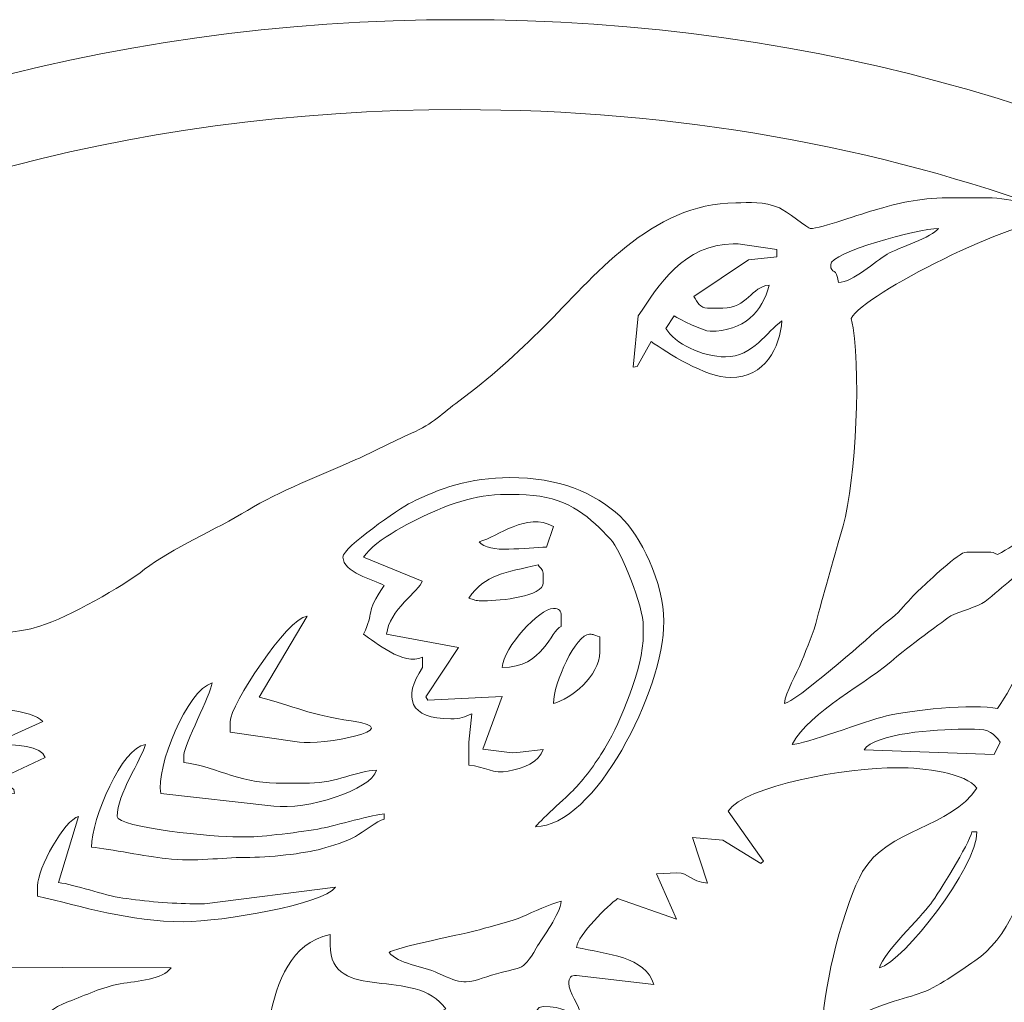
# Model space of a CAD drawing. Header units: centimetres. Extents: x -36 to 94, y -57 to 57.
# Tile 36 of 47: x 33.54 to 39.11, y 31.08 to 36.63. Entities that reach past the tile are written whole.
import ezdxf

# ---------------------------------------------------------------- set-up
doc = ezdxf.new("R2010")
doc.units = ezdxf.units.CM
doc.header["$MEASUREMENT"] = 0
doc.layers.add('layer 1', color=7, linetype='Continuous')

msp = doc.modelspace()

# ---------------------------------------------------------------- linework, layer by layer
at = {"layer": 'layer 1', "color": 242, "lineweight": 9}
for points, knots in [([(36.03415, 36.63475), (40.11412, 36.63475), (43.42159, 34.37344), (43.42159, 31.58397), (43.42159, 31.58397), (43.42159, 28.7945), (40.11412, 26.5332), (36.03415, 26.5332), (36.03415, 26.5332), (35.14365, 26.5332), (34.28994, 26.64095), (33.49942, 26.8384), (33.49942, 26.8384), (33.46049, 26.83236), (33.40904, 26.8275), (33.3399, 26.82175), (33.3399, 26.82175), (33.3399, 26.82175), (33.37041, 26.87183), (33.37041, 26.87183), (33.37041, 26.87183), (30.60687, 27.60259), (28.64672, 29.43665), (28.64672, 31.58397), (28.64672, 31.58397), (28.64672, 34.37344), (31.95419, 36.63475), (36.03415, 36.63475)], [0, 0, 0, 0, 0.125, 0.125, 0.125, 0.125, 0.25, 0.25, 0.25, 0.25, 0.375, 0.375, 0.375, 0.375, 0.5, 0.5, 0.5, 0.5, 0.625, 0.625, 0.625, 0.625, 0.75, 0.75, 0.75, 0.75, 1, 1, 1, 1]), ([(36.03415, 36.12675), (37.25854, 36.12675), (38.40798, 35.91527), (39.40394, 35.545), (39.40394, 35.545), (39.28948, 35.57382), (39.16171, 35.6284), (39.01272, 35.6284), (39.01272, 35.6284), (39.01272, 35.6284), (38.82411, 35.6284), (38.82411, 35.6284), (38.82411, 35.6284), (38.63683, 35.6284), (38.54214, 35.60569), (38.39456, 35.56467), (38.39456, 35.56467), (38.29923, 35.53818), (38.07551, 35.4543), (38.01163, 35.4543), (38.01163, 35.4543), (38.00824, 35.4543), (37.86908, 35.55614), (37.8377, 35.57054), (37.8377, 35.57054), (37.74761, 35.61189), (37.66981, 35.59938), (37.59089, 35.59938), (37.59089, 35.59938), (37.11236, 35.59938), (36.78227, 35.17353), (36.5064, 34.89933), (36.5064, 34.89933), (36.35742, 34.75126), (36.19657, 34.60464), (36.02661, 34.47959), (36.02661, 34.47959), (35.93064, 34.40899), (35.88205, 34.35171), (35.75835, 34.29809), (35.75835, 34.29809), (35.64731, 34.24996), (35.55052, 34.19654), (35.44374, 34.14843), (35.44374, 34.14843), (35.24392, 34.05842), (35.01239, 33.97316), (34.83115, 33.8615), (34.83115, 33.8615), (34.65677, 33.75405), (34.40047, 33.64519), (34.25, 33.52861), (34.25, 33.52861), (34.12104, 33.42871), (33.82367, 33.25947), (33.65739, 33.20718), (33.65739, 33.20718), (33.38411, 33.12124), (33.11812, 33.21394), (32.84335, 33.21167), (32.84335, 33.21167), (32.84335, 33.21167), (33.3399, 33.01687), (33.3399, 33.01687), (33.3399, 33.01687), (33.33127, 32.98454), (33.33651, 32.97335), (33.29638, 32.97335), (33.29638, 32.97335), (33.29638, 32.97335), (33.26741, 32.97415), (33.26741, 32.97415), (33.26741, 32.97415), (33.26741, 32.97415), (33.07875, 32.98786), (33.07875, 32.98786), (33.07875, 32.98786), (32.85072, 33.00222), (32.4607, 32.93245), (32.25332, 32.89925), (32.25332, 32.89925), (32.11508, 32.8771), (32.00043, 32.85232), (31.86623, 32.82207), (31.86623, 32.82207), (31.71476, 32.78793), (31.63103, 32.74817), (31.50613, 32.71789), (31.50613, 32.71789), (31.33534, 32.67648), (30.20405, 32.26105), (30.16254, 32.2044), (30.16254, 32.2044), (30.28342, 32.2044), (30.47226, 32.17615), (30.59451, 32.15759), (30.59451, 32.15759), (30.74182, 32.13522), (30.86799, 32.12694), (31.00727, 32.10607), (31.00727, 32.10607), (31.16633, 32.08224), (31.80516, 32.0401), (31.83102, 31.94324), (31.83102, 31.94324), (31.80445, 31.94103), (31.04466, 31.58585), (31.00133, 31.55422), (31.00133, 31.55422), (30.88021, 31.46582), (30.75026, 31.40472), (30.62947, 31.31672), (30.62947, 31.31672), (30.52369, 31.23966), (30.32132, 31.1622), (30.23508, 31.08724), (30.23508, 31.08724), (30.69499, 31.08724), (31.43904, 31.07243), (31.81072, 31.13656), (31.81072, 31.13656), (32.07061, 31.1814), (32.31546, 31.2234), (32.55522, 31.26257), (32.55522, 31.26257), (32.75777, 31.29566), (33.0493, 31.41851), (33.25285, 31.43545), (33.25285, 31.43545), (33.25285, 31.43545), (33.26463, 31.42629), (33.26463, 31.42629), (33.26463, 31.42629), (33.26463, 31.42629), (33.16159, 31.29363), (33.16159, 31.29363), (33.16159, 31.29363), (33.16159, 31.29363), (33.16579, 31.27928), (33.16579, 31.27928), (33.16579, 31.27928), (33.16579, 31.27928), (34.39903, 31.27585), (34.39903, 31.27585), (34.39903, 31.27585), (34.35178, 31.21136), (34.21308, 31.20303), (34.11214, 31.18552), (34.11214, 31.18552), (34.01098, 31.16798), (33.91604, 31.1214), (33.82019, 31.08574), (33.82019, 31.08574), (33.64831, 31.02176), (33.52401, 30.85495), (33.42696, 30.71002), (33.42696, 30.71002), (33.42696, 30.71002), (33.42696, 30.63748), (33.42696, 30.63748), (33.42696, 30.63748), (33.35789, 30.53434), (33.38343, 30.29766), (33.38343, 30.1732), (33.38343, 30.1732), (33.38343, 30.1732), (33.38343, 30.11517), (33.38343, 30.11517), (33.38343, 30.11517), (33.33043, 30.12932), (33.24286, 30.36477), (33.20978, 30.4203), (33.20978, 30.4203), (33.15527, 30.51181), (33.06882, 30.61379), (32.99174, 30.68104), (32.99174, 30.68104), (32.82162, 30.82947), (32.62896, 30.97117), (32.3098, 30.97117), (32.3098, 30.97117), (32.3098, 30.97117), (32.26602, 30.9746), (32.26602, 30.9746), (32.26602, 30.9746), (32.26602, 30.9746), (31.99061, 30.95666), (31.99061, 30.95666), (31.99061, 30.95666), (31.99061, 30.95666), (31.98409, 30.91096), (31.98409, 30.91096), (31.98409, 30.91096), (31.98409, 30.91096), (31.9761, 30.94215), (31.9761, 30.94215), (31.9761, 30.94215), (31.84537, 30.94215), (31.18779, 30.78439), (31.16184, 30.73115), (31.16184, 30.73115), (31.16184, 30.73115), (30.946, 30.681), (30.946, 30.681), (30.946, 30.681), (30.96831, 30.59746), (31.31068, 30.51519), (31.4219, 30.44598), (31.4219, 30.44598), (31.56613, 30.35622), (31.70931, 30.24355), (31.83435, 30.13301), (31.83435, 30.13301), (32.09351, 29.90393), (32.3928, 29.72344), (32.83211, 29.72344), (32.83211, 29.72344), (32.83211, 29.72344), (32.90465, 29.72344), (32.90465, 29.72344), (32.90465, 29.72344), (32.89226, 29.68922), (32.52905, 29.53419), (32.4662, 29.49449), (32.4662, 29.49449), (32.4077, 29.45754), (32.32724, 29.39079), (32.27974, 29.34727), (32.27974, 29.34727), (32.22629, 29.2983), (32.23803, 29.3235), (32.19545, 29.25745), (32.19545, 29.25745), (32.17164, 29.22053), (32.15685, 29.18149), (32.12119, 29.15761), (32.12119, 29.15761), (32.12119, 29.15761), (32.12119, 29.08507), (32.12119, 29.08507), (32.12119, 29.08507), (32.06044, 29.04438), (31.99061, 28.78248), (31.99061, 28.67883), (31.99061, 28.67883), (31.99061, 28.67883), (31.99061, 28.50473), (31.99061, 28.50473), (31.99061, 28.50473), (31.99061, 28.31239), (32.04007, 28.15843), (32.07241, 27.99169), (32.07241, 27.99169), (32.07846, 27.96051), (32.08828, 27.91237), (32.09931, 27.85754), (32.09931, 27.85754), (30.31932, 28.67864), (29.15472, 30.0414), (29.15472, 31.58397), (29.15472, 31.58397), (29.15472, 34.09288), (32.23475, 36.12675), (36.03415, 36.12675)], [0, 0, 0, 0, 0.0149254, 0.0149254, 0.0149254, 0.0149254, 0.0298507, 0.0298507, 0.0298507, 0.0298507, 0.0447761, 0.0447761, 0.0447761, 0.0447761, 0.0597015, 0.0597015, 0.0597015, 0.0597015, 0.0746269, 0.0746269, 0.0746269, 0.0746269, 0.0895522, 0.0895522, 0.0895522, 0.0895522, 0.1044776, 0.1044776, 0.1044776, 0.1044776, 0.119403, 0.119403, 0.119403, 0.119403, 0.1343284, 0.1343284, 0.1343284, 0.1343284, 0.1492537, 0.1492537, 0.1492537, 0.1492537, 0.1641791, 0.1641791, 0.1641791, 0.1641791, 0.1791045, 0.1791045, 0.1791045, 0.1791045, 0.1940299, 0.1940299, 0.1940299, 0.1940299, 0.2089552, 0.2089552, 0.2089552, 0.2089552, 0.2238806, 0.2238806, 0.2238806, 0.2238806, 0.238806, 0.238806, 0.238806, 0.238806, 0.2537313, 0.2537313, 0.2537313, 0.2537313, 0.2686567, 0.2686567, 0.2686567, 0.2686567, 0.2835821, 0.2835821, 0.2835821, 0.2835821, 0.2985075, 0.2985075, 0.2985075, 0.2985075, 0.3134328, 0.3134328, 0.3134328, 0.3134328, 0.3283582, 0.3283582, 0.3283582, 0.3283582, 0.3432836, 0.3432836, 0.3432836, 0.3432836, 0.358209, 0.358209, 0.358209, 0.358209, 0.3731343, 0.3731343, 0.3731343, 0.3731343, 0.3880597, 0.3880597, 0.3880597, 0.3880597, 0.4029851, 0.4029851, 0.4029851, 0.4029851, 0.4179104, 0.4179104, 0.4179104, 0.4179104, 0.4328358, 0.4328358, 0.4328358, 0.4328358, 0.4477612, 0.4477612, 0.4477612, 0.4477612, 0.4626866, 0.4626866, 0.4626866, 0.4626866, 0.4776119, 0.4776119, 0.4776119, 0.4776119, 0.4925373, 0.4925373, 0.4925373, 0.4925373, 0.5074627, 0.5074627, 0.5074627, 0.5074627, 0.5223881, 0.5223881, 0.5223881, 0.5223881, 0.5373134, 0.5373134, 0.5373134, 0.5373134, 0.5522388, 0.5522388, 0.5522388, 0.5522388, 0.5671642, 0.5671642, 0.5671642, 0.5671642, 0.5820896, 0.5820896, 0.5820896, 0.5820896, 0.5970149, 0.5970149, 0.5970149, 0.5970149, 0.6119403, 0.6119403, 0.6119403, 0.6119403, 0.6268657, 0.6268657, 0.6268657, 0.6268657, 0.641791, 0.641791, 0.641791, 0.641791, 0.6567164, 0.6567164, 0.6567164, 0.6567164, 0.6716418, 0.6716418, 0.6716418, 0.6716418, 0.6865672, 0.6865672, 0.6865672, 0.6865672, 0.7014925, 0.7014925, 0.7014925, 0.7014925, 0.7164179, 0.7164179, 0.7164179, 0.7164179, 0.7313433, 0.7313433, 0.7313433, 0.7313433, 0.7462687, 0.7462687, 0.7462687, 0.7462687, 0.761194, 0.761194, 0.761194, 0.761194, 0.7761194, 0.7761194, 0.7761194, 0.7761194, 0.7910448, 0.7910448, 0.7910448, 0.7910448, 0.8059701, 0.8059701, 0.8059701, 0.8059701, 0.8208955, 0.8208955, 0.8208955, 0.8208955, 0.8358209, 0.8358209, 0.8358209, 0.8358209, 0.8507463, 0.8507463, 0.8507463, 0.8507463, 0.8656716, 0.8656716, 0.8656716, 0.8656716, 0.880597, 0.880597, 0.880597, 0.880597, 0.8955224, 0.8955224, 0.8955224, 0.8955224, 0.9104478, 0.9104478, 0.9104478, 0.9104478, 0.9253731, 0.9253731, 0.9253731, 0.9253731, 0.9402985, 0.9402985, 0.9402985, 0.9402985, 0.9552239, 0.9552239, 0.9552239, 0.9552239, 0.9701493, 0.9701493, 0.9701493, 0.9701493, 1, 1, 1, 1]), ([(39.41896, 35.53945), (41.50536, 34.75925), (42.91359, 33.28031), (42.91359, 31.58397), (42.91359, 31.58397), (42.91359, 29.07506), (39.83356, 27.0412), (36.03415, 27.0412), (36.03415, 27.0412), (35.4121, 27.0412), (34.80945, 27.09596), (34.23638, 27.19825), (34.23638, 27.19825), (34.24061, 27.19888), (34.24534, 27.19946), (34.25066, 27.19999), (34.25066, 27.19999), (34.25066, 27.19999), (34.29747, 27.34406), (34.29747, 27.34406), (34.29747, 27.34406), (34.29747, 27.34406), (34.3555, 27.34406), (34.3555, 27.34406), (34.3555, 27.34406), (34.4206, 27.34406), (34.51509, 27.38969), (34.51509, 27.43111), (34.51509, 27.43111), (34.51509, 27.55603), (34.40226, 27.61972), (34.26845, 27.61972), (34.26845, 27.61972), (34.26845, 27.61972), (34.23943, 27.61972), (34.23943, 27.61972), (34.23943, 27.61972), (34.06729, 27.61972), (33.84121, 27.46562), (33.77516, 27.46012), (33.77516, 27.46012), (33.78086, 27.52861), (33.90985, 27.82383), (33.94322, 27.90142), (33.94322, 27.90142), (34.0219, 28.0844), (34.08484, 28.14291), (34.1814, 28.2871), (34.1814, 28.2871), (34.20984, 28.27345), (34.39004, 28.23944), (34.44804, 28.22005), (34.44804, 28.22005), (34.53608, 28.19061), (34.61728, 28.15559), (34.67829, 28.1021), (34.67829, 28.1021), (34.80026, 27.99517), (34.93193, 27.90922), (35.05561, 27.79752), (35.05561, 27.79752), (35.21885, 27.65007), (35.68032, 27.32955), (35.96594, 27.32955), (35.96594, 27.32955), (35.96594, 27.32955), (36.15455, 27.32955), (36.15455, 27.32955), (36.15455, 27.32955), (36.42183, 27.32955), (36.80015, 27.48914), (37.08309, 27.48914), (37.08309, 27.48914), (37.08309, 27.48914), (37.09843, 27.49696), (37.09843, 27.49696), (37.09843, 27.49696), (37.09843, 27.49696), (37.28621, 27.47463), (37.28621, 27.47463), (37.28621, 27.47463), (37.2097, 27.58889), (37.11108, 27.69502), (37.04182, 27.81058), (37.04182, 27.81058), (36.9749, 27.92224), (36.88644, 28.05566), (36.80369, 28.15279), (36.80369, 28.15279), (36.62265, 28.36532), (36.41954, 28.55929), (36.15261, 28.6769), (36.15261, 28.6769), (35.85972, 28.80594), (35.53195, 28.8531), (35.206, 28.74237), (35.206, 28.74237), (34.98706, 28.66799), (34.52966, 28.49022), (34.28296, 28.49022), (34.28296, 28.49022), (34.29871, 28.67947), (34.7642, 29.18831), (34.91822, 29.27679), (34.91822, 29.27679), (35.04359, 29.34879), (35.76482, 29.76696), (35.86437, 29.76696), (35.86437, 29.76696), (35.93838, 29.76696), (35.87523, 29.60737), (36.22709, 29.60737), (36.22709, 29.60737), (36.22709, 29.60737), (36.34316, 29.60737), (36.34316, 29.60737), (36.34316, 29.60737), (36.36684, 29.32277), (36.46561, 29.31026), (36.71772, 29.242), (36.71772, 29.242), (36.93414, 29.18341), (37.08973, 29.14015), (37.28446, 29.05431), (37.28446, 29.05431), (37.41821, 28.99535), (37.58612, 28.81119), (37.64688, 28.67678), (37.64688, 28.67678), (37.69105, 28.57907), (37.86412, 28.25086), (37.86655, 28.14202), (37.86655, 28.14202), (37.94493, 28.10055), (37.91496, 28.04775), (38.07845, 27.99121), (38.07845, 27.99121), (38.17584, 27.95753), (38.27019, 27.94998), (38.373, 27.98378), (38.373, 27.98378), (38.5342, 28.03677), (38.69354, 28.19347), (38.69354, 28.40317), (38.69354, 28.40317), (38.82968, 28.37145), (38.95209, 28.26431), (39.09057, 28.33981), (39.09057, 28.33981), (39.20987, 28.40485), (39.30289, 28.48545), (39.30289, 28.66432), (39.30289, 28.66432), (39.41154, 28.71645), (39.45621, 28.67531), (39.56686, 28.76306), (39.56686, 28.76306), (39.64772, 28.82717), (39.66899, 28.88739), (39.72222, 28.96916), (39.72222, 28.96916), (39.72222, 28.96916), (39.73814, 29.1431), (39.73814, 29.1431), (39.73814, 29.1431), (39.73814, 29.1431), (39.73814, 29.17212), (39.73814, 29.17212), (39.73814, 29.17212), (39.73814, 29.32724), (39.46436, 29.50582), (39.30289, 29.50582), (39.30289, 29.50582), (39.30289, 29.50582), (39.30289, 29.54934), (39.30289, 29.54934), (39.30289, 29.54934), (39.30289, 29.61905), (39.34642, 29.62471), (39.34642, 29.69443), (39.34642, 29.69443), (39.34642, 29.69443), (39.34642, 29.79598), (39.34642, 29.79598), (39.34642, 29.79598), (39.34642, 29.84025), (39.33248, 29.85453), (39.3174, 29.88304), (39.3174, 29.88304), (39.38639, 29.98606), (39.50536, 30.03042), (39.57019, 30.18157), (39.57019, 30.18157), (39.66114, 30.39361), (39.63439, 30.40515), (39.56725, 30.61166), (39.56725, 30.61166), (39.48487, 30.86505), (39.15484, 30.98568), (38.8096, 30.98568), (38.8096, 30.98568), (38.8096, 30.98568), (38.66465, 30.97893), (38.66465, 30.97893), (38.66465, 30.97893), (38.66465, 30.97893), (38.27279, 30.98568), (38.27279, 30.98568), (38.27279, 30.98568), (38.31692, 31.04592), (38.53718, 31.10065), (38.6229, 31.12885), (38.6229, 31.12885), (38.73436, 31.16552), (38.84778, 31.25395), (38.94323, 31.31632), (38.94323, 31.31632), (39.11883, 31.43107), (39.25937, 31.72121), (39.25937, 32.01579), (39.25937, 32.01579), (39.25937, 32.01579), (39.25937, 32.08833), (39.25937, 32.08833), (39.25937, 32.08833), (39.3795, 32.05625), (39.45658, 31.85355), (39.51894, 31.75305), (39.51894, 31.75305), (39.58455, 31.64731), (39.70349, 31.50601), (39.81072, 31.44998), (39.81072, 31.44998), (39.93583, 31.3846), (40.13592, 31.35185), (40.27691, 31.34417), (40.27691, 31.34417), (40.34027, 31.34072), (40.45765, 31.32663), (40.52795, 31.31122), (40.52795, 31.31122), (40.63709, 31.28729), (40.64771, 31.23914), (40.73923, 31.21782), (40.73923, 31.21782), (40.71663, 31.48943), (40.51409, 31.9836), (40.35569, 32.12553), (40.35569, 32.12553), (40.1217, 32.33519), (39.74282, 32.39301), (39.34642, 32.39301), (39.34642, 32.39301), (39.53689, 32.67745), (39.86012, 32.47848), (40.13587, 32.85128), (40.13587, 32.85128), (40.2232, 32.96935), (40.28592, 33.1267), (40.33349, 33.27753), (40.33349, 33.27753), (40.35663, 33.35089), (40.37374, 33.44077), (40.39402, 33.52168), (40.39402, 33.52168), (40.40828, 33.57857), (40.47271, 33.6923), (40.47808, 33.75681), (40.47808, 33.75681), (40.41846, 33.7282), (40.0667, 33.70484), (39.9588, 33.68124), (39.9588, 33.68124), (39.86789, 33.66135), (39.63152, 33.52532), (39.56133, 33.46934), (39.56133, 33.46934), (39.21146, 33.19029), (39.28847, 33.06633), (39.07076, 32.74121), (39.07076, 32.74121), (38.94143, 32.77134), (38.56451, 32.73088), (38.44399, 32.70058), (38.44399, 32.70058), (38.32188, 32.6699), (37.97758, 32.53959), (37.91008, 32.53809), (37.91008, 32.53809), (38.01202, 32.73075), (38.33064, 32.87871), (38.50117, 33.03513), (38.50117, 33.03513), (38.5251, 33.05708), (38.78894, 33.25601), (38.80731, 33.26581), (38.80731, 33.26581), (38.8554, 33.29143), (38.95856, 33.31524), (39.00138, 33.3474), (39.00138, 33.3474), (39.05338, 33.38647), (39.09896, 33.43142), (39.1521, 33.47235), (39.1521, 33.47235), (39.31825, 33.6003), (39.65546, 33.75508), (39.87353, 33.83905), (39.87353, 33.83905), (40.06014, 33.91091), (40.49654, 34.07272), (40.71021, 34.0905), (40.71021, 34.0905), (40.61256, 34.17539), (39.96087, 34.04811), (39.80838, 33.99125), (39.80838, 33.99125), (39.70363, 33.95219), (39.51176, 33.87823), (39.41918, 33.82913), (39.41918, 33.82913), (39.29707, 33.76436), (39.18604, 33.67272), (39.07076, 33.61172), (39.07076, 33.61172), (39.05025, 33.62188), (39.04666, 33.62623), (39.01272, 33.62623), (39.01272, 33.62623), (39.01272, 33.62623), (38.89665, 33.62623), (38.89665, 33.62623), (38.89665, 33.62623), (38.8493, 33.62623), (38.68067, 33.45807), (38.63795, 33.42066), (38.63795, 33.42066), (38.59395, 33.38213), (38.56512, 33.34685), (38.5251, 33.30138), (38.5251, 33.30138), (38.48299, 33.25352), (38.4389, 33.22929), (38.39259, 33.18724), (38.39259, 33.18724), (38.32547, 33.12629), (37.92441, 32.77504), (37.86655, 32.77023), (37.86655, 32.77023), (37.87219, 32.83809), (37.93544, 32.93392), (37.96352, 33.00696), (37.96352, 33.00696), (37.99544, 33.09002), (38.03133, 33.17036), (38.05198, 33.25219), (38.05198, 33.25219), (38.0921, 33.41121), (38.15076, 33.60734), (38.1976, 33.77396), (38.1976, 33.77396), (38.27082, 34.03441), (38.30407, 34.68768), (38.24377, 34.9465), (38.24377, 34.9465), (38.3181, 35.08697), (39.16841, 35.51234), (39.41896, 35.51234), (39.41896, 35.51234), (39.41896, 35.51234), (39.41896, 35.53945), (39.41896, 35.53945)], [0, 0, 0, 0, 0.0106383, 0.0106383, 0.0106383, 0.0106383, 0.0212766, 0.0212766, 0.0212766, 0.0212766, 0.0319149, 0.0319149, 0.0319149, 0.0319149, 0.0425532, 0.0425532, 0.0425532, 0.0425532, 0.0531915, 0.0531915, 0.0531915, 0.0531915, 0.0638298, 0.0638298, 0.0638298, 0.0638298, 0.0744681, 0.0744681, 0.0744681, 0.0744681, 0.0851064, 0.0851064, 0.0851064, 0.0851064, 0.0957447, 0.0957447, 0.0957447, 0.0957447, 0.106383, 0.106383, 0.106383, 0.106383, 0.1170213, 0.1170213, 0.1170213, 0.1170213, 0.1276596, 0.1276596, 0.1276596, 0.1276596, 0.1382979, 0.1382979, 0.1382979, 0.1382979, 0.1489362, 0.1489362, 0.1489362, 0.1489362, 0.1595745, 0.1595745, 0.1595745, 0.1595745, 0.1702128, 0.1702128, 0.1702128, 0.1702128, 0.1808511, 0.1808511, 0.1808511, 0.1808511, 0.1914894, 0.1914894, 0.1914894, 0.1914894, 0.2021277, 0.2021277, 0.2021277, 0.2021277, 0.212766, 0.212766, 0.212766, 0.212766, 0.2234043, 0.2234043, 0.2234043, 0.2234043, 0.2340426, 0.2340426, 0.2340426, 0.2340426, 0.2446809, 0.2446809, 0.2446809, 0.2446809, 0.2553191, 0.2553191, 0.2553191, 0.2553191, 0.2659574, 0.2659574, 0.2659574, 0.2659574, 0.2765957, 0.2765957, 0.2765957, 0.2765957, 0.287234, 0.287234, 0.287234, 0.287234, 0.2978723, 0.2978723, 0.2978723, 0.2978723, 0.3085106, 0.3085106, 0.3085106, 0.3085106, 0.3191489, 0.3191489, 0.3191489, 0.3191489, 0.3297872, 0.3297872, 0.3297872, 0.3297872, 0.3404255, 0.3404255, 0.3404255, 0.3404255, 0.3510638, 0.3510638, 0.3510638, 0.3510638, 0.3617021, 0.3617021, 0.3617021, 0.3617021, 0.3723404, 0.3723404, 0.3723404, 0.3723404, 0.3829787, 0.3829787, 0.3829787, 0.3829787, 0.393617, 0.393617, 0.393617, 0.393617, 0.4042553, 0.4042553, 0.4042553, 0.4042553, 0.4148936, 0.4148936, 0.4148936, 0.4148936, 0.4255319, 0.4255319, 0.4255319, 0.4255319, 0.4361702, 0.4361702, 0.4361702, 0.4361702, 0.4468085, 0.4468085, 0.4468085, 0.4468085, 0.4574468, 0.4574468, 0.4574468, 0.4574468, 0.4680851, 0.4680851, 0.4680851, 0.4680851, 0.4787234, 0.4787234, 0.4787234, 0.4787234, 0.4893617, 0.4893617, 0.4893617, 0.4893617, 0.5, 0.5, 0.5, 0.5, 0.5106383, 0.5106383, 0.5106383, 0.5106383, 0.5212766, 0.5212766, 0.5212766, 0.5212766, 0.5319149, 0.5319149, 0.5319149, 0.5319149, 0.5425532, 0.5425532, 0.5425532, 0.5425532, 0.5531915, 0.5531915, 0.5531915, 0.5531915, 0.5638298, 0.5638298, 0.5638298, 0.5638298, 0.5744681, 0.5744681, 0.5744681, 0.5744681, 0.5851064, 0.5851064, 0.5851064, 0.5851064, 0.5957447, 0.5957447, 0.5957447, 0.5957447, 0.606383, 0.606383, 0.606383, 0.606383, 0.6170213, 0.6170213, 0.6170213, 0.6170213, 0.6276596, 0.6276596, 0.6276596, 0.6276596, 0.6382979, 0.6382979, 0.6382979, 0.6382979, 0.6489362, 0.6489362, 0.6489362, 0.6489362, 0.6595745, 0.6595745, 0.6595745, 0.6595745, 0.6702128, 0.6702128, 0.6702128, 0.6702128, 0.6808511, 0.6808511, 0.6808511, 0.6808511, 0.6914894, 0.6914894, 0.6914894, 0.6914894, 0.7021277, 0.7021277, 0.7021277, 0.7021277, 0.712766, 0.712766, 0.712766, 0.712766, 0.7234043, 0.7234043, 0.7234043, 0.7234043, 0.7340426, 0.7340426, 0.7340426, 0.7340426, 0.7446809, 0.7446809, 0.7446809, 0.7446809, 0.7553191, 0.7553191, 0.7553191, 0.7553191, 0.7659574, 0.7659574, 0.7659574, 0.7659574, 0.7765957, 0.7765957, 0.7765957, 0.7765957, 0.787234, 0.787234, 0.787234, 0.787234, 0.7978723, 0.7978723, 0.7978723, 0.7978723, 0.8085106, 0.8085106, 0.8085106, 0.8085106, 0.8191489, 0.8191489, 0.8191489, 0.8191489, 0.8297872, 0.8297872, 0.8297872, 0.8297872, 0.8404255, 0.8404255, 0.8404255, 0.8404255, 0.8510638, 0.8510638, 0.8510638, 0.8510638, 0.8617021, 0.8617021, 0.8617021, 0.8617021, 0.8723404, 0.8723404, 0.8723404, 0.8723404, 0.8829787, 0.8829787, 0.8829787, 0.8829787, 0.893617, 0.893617, 0.893617, 0.893617, 0.9042553, 0.9042553, 0.9042553, 0.9042553, 0.9148936, 0.9148936, 0.9148936, 0.9148936, 0.9255319, 0.9255319, 0.9255319, 0.9255319, 0.9361702, 0.9361702, 0.9361702, 0.9361702, 0.9468085, 0.9468085, 0.9468085, 0.9468085, 0.9574468, 0.9574468, 0.9574468, 0.9574468, 0.9680851, 0.9680851, 0.9680851, 0.9680851, 0.9787234, 0.9787234, 0.9787234, 0.9787234, 1, 1, 1, 1]), ([(38.1277, 35.25118), (38.1277, 35.31828), (38.61796, 35.4543), (38.73706, 35.4543), (38.73706, 35.4543), (38.70105, 35.40516), (38.5133, 35.34737), (38.44707, 35.30903), (38.44707, 35.30903), (38.37867, 35.26944), (38.25672, 35.15153), (38.17123, 35.14962), (38.17123, 35.14962), (38.16369, 35.2402), (38.1277, 35.18993), (38.1277, 35.25118)], [0, 0, 0, 0, 0.2, 0.2, 0.2, 0.2, 0.4, 0.4, 0.4, 0.4, 0.6, 0.6, 0.6, 0.6, 1, 1, 1, 1]), ([(37.03956, 34.96101), (37.15383, 35.13165), (37.29847, 35.36725), (37.57638, 35.36725), (37.57638, 35.36725), (37.57638, 35.36725), (37.60539, 35.36725), (37.60539, 35.36725), (37.60539, 35.36725), (37.60539, 35.36725), (37.82271, 35.33639), (37.82271, 35.33639), (37.82271, 35.33639), (37.82271, 35.33639), (37.82302, 35.29471), (37.82302, 35.29471), (37.82302, 35.29471), (37.82302, 35.29471), (37.66384, 35.27691), (37.66384, 35.27691), (37.66384, 35.27691), (37.66384, 35.27691), (37.35335, 35.07041), (37.35335, 35.07041), (37.35335, 35.07041), (37.37532, 35.03783), (37.39032, 35.00454), (37.43129, 35.00454), (37.43129, 35.00454), (37.43129, 35.00454), (37.51835, 35.00454), (37.51835, 35.00454), (37.51835, 35.00454), (37.65533, 35.00454), (37.68202, 35.127), (37.7795, 35.13511), (37.7795, 35.13511), (37.74416, 34.98343), (37.6363, 34.87396), (37.4458, 34.87396), (37.4458, 34.87396), (37.41143, 34.87396), (37.26941, 34.94311), (37.24268, 34.96101), (37.24268, 34.96101), (37.24268, 34.96101), (37.19682, 34.89), (37.19682, 34.89), (37.19682, 34.89), (37.24324, 34.80516), (37.40412, 34.72888), (37.53285, 34.72888), (37.53285, 34.72888), (37.68867, 34.72888), (37.76749, 34.87538), (37.85204, 34.932), (37.85204, 34.932), (37.83964, 34.78297), (37.7588, 34.61281), (37.56187, 34.61281), (37.56187, 34.61281), (37.41655, 34.61281), (37.20493, 34.75377), (37.11211, 34.81593), (37.11211, 34.81593), (37.11211, 34.81593), (37.03336, 34.67415), (37.03336, 34.67415), (37.03336, 34.67415), (37.03336, 34.67415), (37.01055, 34.67084), (37.01055, 34.67084), (37.01055, 34.67084), (37.01055, 34.67084), (37.03956, 34.96101), (37.03956, 34.96101)], [0, 0, 0, 0, 0.05, 0.05, 0.05, 0.05, 0.1, 0.1, 0.1, 0.1, 0.15, 0.15, 0.15, 0.15, 0.2, 0.2, 0.2, 0.2, 0.25, 0.25, 0.25, 0.25, 0.3, 0.3, 0.3, 0.3, 0.35, 0.35, 0.35, 0.35, 0.4, 0.4, 0.4, 0.4, 0.45, 0.45, 0.45, 0.45, 0.5, 0.5, 0.5, 0.5, 0.55, 0.55, 0.55, 0.55, 0.6, 0.6, 0.6, 0.6, 0.65, 0.65, 0.65, 0.65, 0.7, 0.7, 0.7, 0.7, 0.75, 0.75, 0.75, 0.75, 0.8, 0.8, 0.8, 0.8, 0.85, 0.85, 0.85, 0.85, 0.9, 0.9, 0.9, 0.9, 1, 1, 1, 1]), ([(35.3711, 33.59721), (35.3711, 33.653), (35.68941, 33.8725), (35.75781, 33.90689), (35.75781, 33.90689), (35.91093, 33.98389), (36.09125, 34.04697), (36.31414, 34.04697), (36.31414, 34.04697), (36.59121, 34.04697), (36.79099, 33.96376), (36.93712, 33.82847), (36.93712, 33.82847), (37.05173, 33.72235), (37.18465, 33.45441), (37.18465, 33.2345), (37.18465, 33.2345), (37.18465, 32.84283), (36.79238, 32.07382), (36.45922, 32.07382), (36.45922, 32.07382), (36.46906, 32.09241), (36.64021, 32.24639), (36.6802, 32.28809), (36.6802, 32.28809), (36.74629, 32.35701), (36.80811, 32.44402), (36.85853, 32.53051), (36.85853, 32.53051), (36.93618, 32.66372), (37.06858, 32.96496), (37.06858, 33.16196), (37.06858, 33.16196), (37.06858, 33.16196), (37.06858, 33.20548), (37.06858, 33.20548), (37.06858, 33.20548), (37.06858, 33.31944), (36.94365, 33.63304), (36.88142, 33.70022), (36.88142, 33.70022), (36.77348, 33.81675), (36.65508, 33.92761), (36.44517, 33.94587), (36.44517, 33.94587), (36.22951, 33.96464), (36.09079, 33.94343), (35.90313, 33.86314), (35.90313, 33.86314), (35.77342, 33.80763), (35.55532, 33.69902), (35.48716, 33.59721), (35.48716, 33.59721), (35.48716, 33.59721), (35.81915, 33.46237), (35.81915, 33.46237), (35.81915, 33.46237), (35.80486, 33.40677), (35.6291, 33.29858), (35.61773, 33.16196), (35.61773, 33.16196), (35.61773, 33.16196), (36.02355, 33.08696), (36.02355, 33.08696), (36.02355, 33.08696), (36.02355, 33.08696), (35.83888, 32.80703), (35.83888, 32.80703), (35.83888, 32.80703), (35.83888, 32.80703), (35.85043, 32.7882), (35.85043, 32.7882), (35.85043, 32.7882), (35.85043, 32.7882), (36.27083, 32.80956), (36.27083, 32.80956), (36.27083, 32.80956), (36.27083, 32.80956), (36.16082, 32.51231), (36.16082, 32.51231), (36.16082, 32.51231), (36.16082, 32.51231), (36.32805, 32.49094), (36.32805, 32.49094), (36.32805, 32.49094), (36.32805, 32.49094), (36.37217, 32.49456), (36.37217, 32.49456), (36.37217, 32.49456), (36.37217, 32.49456), (36.50249, 32.51081), (36.50249, 32.51081), (36.50249, 32.51081), (36.4837, 32.43773), (36.38599, 32.40457), (36.30507, 32.38722), (36.30507, 32.38722), (36.22346, 32.36973), (36.17191, 32.41454), (36.082, 32.42202), (36.082, 32.42202), (36.082, 32.42202), (36.082, 32.5526), (36.082, 32.5526), (36.082, 32.5526), (36.082, 32.5526), (36.09857, 32.71193), (36.09857, 32.71193), (36.09857, 32.71193), (36.06143, 32.69536), (36.03304, 32.68317), (35.98044, 32.68317), (35.98044, 32.68317), (35.74742, 32.68317), (35.70658, 32.8027), (35.82085, 32.97335), (35.82085, 32.97335), (35.82085, 32.97335), (35.82085, 33.03138), (35.82085, 33.03138), (35.82085, 33.03138), (35.71241, 32.98123), (35.55262, 33.11812), (35.48716, 33.16196), (35.48716, 33.16196), (35.55032, 33.2936), (35.4935, 33.27374), (35.60322, 33.43762), (35.60322, 33.43762), (35.53999, 33.47108), (35.3711, 33.51126), (35.3711, 33.59721)], [0, 0, 0, 0, 0.0294118, 0.0294118, 0.0294118, 0.0294118, 0.0588235, 0.0588235, 0.0588235, 0.0588235, 0.0882353, 0.0882353, 0.0882353, 0.0882353, 0.1176471, 0.1176471, 0.1176471, 0.1176471, 0.1470588, 0.1470588, 0.1470588, 0.1470588, 0.1764706, 0.1764706, 0.1764706, 0.1764706, 0.2058824, 0.2058824, 0.2058824, 0.2058824, 0.2352941, 0.2352941, 0.2352941, 0.2352941, 0.2647059, 0.2647059, 0.2647059, 0.2647059, 0.2941176, 0.2941176, 0.2941176, 0.2941176, 0.3235294, 0.3235294, 0.3235294, 0.3235294, 0.3529412, 0.3529412, 0.3529412, 0.3529412, 0.3823529, 0.3823529, 0.3823529, 0.3823529, 0.4117647, 0.4117647, 0.4117647, 0.4117647, 0.4411765, 0.4411765, 0.4411765, 0.4411765, 0.4705882, 0.4705882, 0.4705882, 0.4705882, 0.5, 0.5, 0.5, 0.5, 0.5294118, 0.5294118, 0.5294118, 0.5294118, 0.5588235, 0.5588235, 0.5588235, 0.5588235, 0.5882353, 0.5882353, 0.5882353, 0.5882353, 0.6176471, 0.6176471, 0.6176471, 0.6176471, 0.6470588, 0.6470588, 0.6470588, 0.6470588, 0.6764706, 0.6764706, 0.6764706, 0.6764706, 0.7058824, 0.7058824, 0.7058824, 0.7058824, 0.7352941, 0.7352941, 0.7352941, 0.7352941, 0.7647059, 0.7647059, 0.7647059, 0.7647059, 0.7941176, 0.7941176, 0.7941176, 0.7941176, 0.8235294, 0.8235294, 0.8235294, 0.8235294, 0.8529412, 0.8529412, 0.8529412, 0.8529412, 0.8823529, 0.8823529, 0.8823529, 0.8823529, 0.9117647, 0.9117647, 0.9117647, 0.9117647, 0.9411765, 0.9411765, 0.9411765, 0.9411765, 1, 1, 1, 1]), ([(36.14004, 33.68426), (36.24998, 33.71362), (36.40593, 33.85325), (36.56078, 33.77131), (36.56078, 33.77131), (36.56078, 33.77131), (36.52198, 33.65351), (36.52198, 33.65351), (36.52198, 33.65351), (36.41009, 33.65524), (36.19288, 33.61214), (36.14004, 33.68426)], [0, 0, 0, 0, 0.25, 0.25, 0.25, 0.25, 0.5, 0.5, 0.5, 0.5, 1, 1, 1, 1]), ([(36.082, 33.36508), (36.17323, 33.5013), (36.29024, 33.51094), (36.47373, 33.55369), (36.47373, 33.55369), (36.49126, 33.5275), (36.50275, 33.52818), (36.50275, 33.49565), (36.50275, 33.49565), (36.50275, 33.49565), (36.50275, 33.45213), (36.50275, 33.45213), (36.50275, 33.45213), (36.50275, 33.37457), (36.26124, 33.35057), (36.16905, 33.35057), (36.16905, 33.35057), (36.16905, 33.35057), (36.15455, 33.35057), (36.15455, 33.35057), (36.15455, 33.35057), (36.11536, 33.35057), (36.11454, 33.3575), (36.082, 33.36508)], [0, 0, 0, 0, 0.1428571, 0.1428571, 0.1428571, 0.1428571, 0.2857143, 0.2857143, 0.2857143, 0.2857143, 0.4285714, 0.4285714, 0.4285714, 0.4285714, 0.5714286, 0.5714286, 0.5714286, 0.5714286, 0.7142857, 0.7142857, 0.7142857, 0.7142857, 1, 1, 1, 1]), ([(36.27061, 32.97335), (36.2804, 33.09095), (36.48034, 33.30704), (36.56078, 33.30704), (36.56078, 33.30704), (36.59421, 33.30704), (36.60431, 33.29695), (36.60431, 33.26351), (36.60431, 33.26351), (36.60431, 33.26351), (36.60431, 33.20548), (36.60431, 33.20548), (36.60431, 33.20548), (36.54352, 33.18348), (36.50532, 32.97335), (36.27061, 32.97335)], [0, 0, 0, 0, 0.2, 0.2, 0.2, 0.2, 0.4, 0.4, 0.4, 0.4, 0.6, 0.6, 0.6, 0.6, 1, 1, 1, 1]), ([(34.73272, 32.66867), (34.73272, 32.75581), (35.05503, 33.25412), (35.16798, 33.26351), (35.16798, 33.26351), (35.16798, 33.26351), (34.89689, 32.80509), (34.89689, 32.80509), (34.89689, 32.80509), (35.09664, 32.75502), (35.18183, 32.70578), (35.41789, 32.67192), (35.41789, 32.67192), (35.75475, 32.62361), (35.24685, 32.53236), (35.12445, 32.5526), (35.12445, 32.5526), (35.12445, 32.5526), (34.73241, 32.60877), (34.73241, 32.60877), (34.73241, 32.60877), (34.73241, 32.60877), (34.73272, 32.66867), (34.73272, 32.66867)], [0, 0, 0, 0, 0.1428571, 0.1428571, 0.1428571, 0.1428571, 0.2857143, 0.2857143, 0.2857143, 0.2857143, 0.4285714, 0.4285714, 0.4285714, 0.4285714, 0.5714286, 0.5714286, 0.5714286, 0.5714286, 0.7142857, 0.7142857, 0.7142857, 0.7142857, 1, 1, 1, 1]), ([(36.56078, 32.77023), (36.56078, 32.888), (36.68956, 33.16196), (36.7639, 33.16196), (36.7639, 33.16196), (36.79459, 33.16196), (36.78303, 33.15676), (36.82194, 33.14745), (36.82194, 33.14745), (36.82194, 33.14745), (36.82194, 33.0604), (36.82194, 33.0604), (36.82194, 33.0604), (36.82194, 32.92477), (36.65909, 32.79648), (36.56078, 32.77023)], [0, 0, 0, 0, 0.2, 0.2, 0.2, 0.2, 0.4, 0.4, 0.4, 0.4, 0.6, 0.6, 0.6, 0.6, 1, 1, 1, 1]), ([(34.34099, 32.26243), (34.3108, 32.40497), (34.49056, 32.84875), (34.63116, 32.88629), (34.63116, 32.88629), (34.62599, 32.82416), (34.47157, 32.53489), (34.47157, 32.48006), (34.47157, 32.48006), (34.47157, 32.48006), (34.47157, 32.43653), (34.47157, 32.43653), (34.47157, 32.43653), (34.61407, 32.42467), (34.78697, 32.32046), (34.99388, 32.32046), (34.99388, 32.32046), (34.99388, 32.32046), (35.18249, 32.32046), (35.18249, 32.32046), (35.18249, 32.32046), (35.33655, 32.32046), (35.44998, 32.39056), (35.5597, 32.39301), (35.5597, 32.39301), (35.52948, 32.27982), (35.16383, 32.16698), (34.97937, 32.18989), (34.97937, 32.18989), (34.97937, 32.18989), (34.34099, 32.26243), (34.34099, 32.26243)], [0, 0, 0, 0, 0.1111111, 0.1111111, 0.1111111, 0.1111111, 0.2222222, 0.2222222, 0.2222222, 0.2222222, 0.3333333, 0.3333333, 0.3333333, 0.3333333, 0.4444444, 0.4444444, 0.4444444, 0.4444444, 0.5555556, 0.5555556, 0.5555556, 0.5555556, 0.6666667, 0.6666667, 0.6666667, 0.6666667, 0.7777778, 0.7777778, 0.7777778, 0.7777778, 1, 1, 1, 1]), ([(31.94709, 32.58162), (32.046, 32.58985), (32.26078, 32.68913), (32.39993, 32.70911), (32.39993, 32.70911), (32.55449, 32.7313), (32.75953, 32.75572), (32.91916, 32.75572), (32.91916, 32.75572), (32.91916, 32.75572), (33.20933, 32.75572), (33.20933, 32.75572), (33.20933, 32.75572), (33.33246, 32.75572), (33.62572, 32.73402), (33.6736, 32.66867), (33.6736, 32.66867), (33.6736, 32.66867), (33.43048, 32.55828), (33.43048, 32.55828), (33.43048, 32.55828), (33.43048, 32.55828), (33.42696, 32.53809), (33.42696, 32.53809), (33.42696, 32.53809), (33.50903, 32.53809), (33.67033, 32.53212), (33.68811, 32.46555), (33.68811, 32.46555), (33.68811, 32.46555), (33.42956, 32.34402), (33.42956, 32.34402), (33.42956, 32.34402), (33.42956, 32.34402), (33.51018, 32.28445), (33.51018, 32.28445), (33.51018, 32.28445), (33.51018, 32.28445), (33.51401, 32.26243), (33.51401, 32.26243), (33.51401, 32.26243), (33.51401, 32.26243), (33.18053, 32.27995), (33.18053, 32.27995), (33.18053, 32.27995), (33.18053, 32.27995), (33.04974, 32.27694), (33.04974, 32.27694), (33.04974, 32.27694), (32.79764, 32.27694), (32.42796, 32.17494), (32.22275, 32.18989), (32.22275, 32.18989), (32.22275, 32.18989), (32.06305, 32.20293), (32.06305, 32.20293), (32.06305, 32.20293), (32.06305, 32.20293), (32.05778, 32.21907), (32.05778, 32.21907), (32.05778, 32.21907), (32.05778, 32.21907), (32.39884, 32.34406), (32.39884, 32.34406), (32.39884, 32.34406), (32.32167, 32.35574), (32.03807, 32.33846), (32.01963, 32.40752), (32.01963, 32.40752), (32.01963, 32.40752), (32.37146, 32.51217), (32.37146, 32.51217), (32.37146, 32.51217), (32.37146, 32.51217), (31.94724, 32.5411), (31.94724, 32.5411), (31.94724, 32.5411), (31.94724, 32.5411), (31.94709, 32.58162), (31.94709, 32.58162)], [0, 0, 0, 0, 0.047619, 0.047619, 0.047619, 0.047619, 0.0952381, 0.0952381, 0.0952381, 0.0952381, 0.1428571, 0.1428571, 0.1428571, 0.1428571, 0.1904762, 0.1904762, 0.1904762, 0.1904762, 0.2380952, 0.2380952, 0.2380952, 0.2380952, 0.2857143, 0.2857143, 0.2857143, 0.2857143, 0.3333333, 0.3333333, 0.3333333, 0.3333333, 0.3809524, 0.3809524, 0.3809524, 0.3809524, 0.4285714, 0.4285714, 0.4285714, 0.4285714, 0.4761905, 0.4761905, 0.4761905, 0.4761905, 0.5238095, 0.5238095, 0.5238095, 0.5238095, 0.5714286, 0.5714286, 0.5714286, 0.5714286, 0.6190476, 0.6190476, 0.6190476, 0.6190476, 0.6666667, 0.6666667, 0.6666667, 0.6666667, 0.7142857, 0.7142857, 0.7142857, 0.7142857, 0.7619048, 0.7619048, 0.7619048, 0.7619048, 0.8095238, 0.8095238, 0.8095238, 0.8095238, 0.8571429, 0.8571429, 0.8571429, 0.8571429, 0.9047619, 0.9047619, 0.9047619, 0.9047619, 1, 1, 1, 1]), ([(38.31631, 32.50907), (38.37751, 32.60046), (38.71638, 32.62514), (38.88215, 32.62514), (38.88215, 32.62514), (38.88215, 32.62514), (38.94018, 32.62514), (38.94018, 32.62514), (38.94018, 32.62514), (39.02166, 32.62514), (39.0526, 32.60138), (39.08526, 32.5526), (39.08526, 32.5526), (39.08526, 32.5526), (39.05239, 32.48182), (39.05239, 32.48182), (39.05239, 32.48182), (39.05239, 32.48182), (38.31631, 32.50907), (38.31631, 32.50907)], [0, 0, 0, 0, 0.1666667, 0.1666667, 0.1666667, 0.1666667, 0.3333333, 0.3333333, 0.3333333, 0.3333333, 0.5, 0.5, 0.5, 0.5, 0.6666667, 0.6666667, 0.6666667, 0.6666667, 1, 1, 1, 1]), ([(33.94926, 31.95775), (33.94926, 32.11668), (34.12252, 32.52715), (34.25394, 32.53809), (34.25394, 32.53809), (34.2314, 32.45366), (34.09435, 32.25608), (34.09435, 32.13185), (34.09435, 32.13185), (34.09435, 32.06689), (34.65435, 32.01579), (34.77625, 32.01579), (34.77625, 32.01579), (34.77625, 32.01579), (34.83428, 32.01579), (34.83428, 32.01579), (34.83428, 32.01579), (34.90359, 32.01579), (35.14249, 32.04395), (35.24981, 32.06484), (35.24981, 32.06484), (35.31868, 32.07824), (35.55602, 32.14531), (35.60322, 32.14636), (35.60322, 32.14636), (35.60322, 32.14636), (35.60322, 32.11734), (35.60322, 32.11734), (35.60322, 32.11734), (35.56558, 32.10729), (35.48573, 32.04424), (35.44089, 32.01854), (35.44089, 32.01854), (35.38772, 31.98806), (35.31511, 31.96772), (35.24929, 31.94898), (35.24929, 31.94898), (35.15193, 31.92126), (34.95208, 31.89977), (34.81946, 31.9), (34.81946, 31.9), (34.68101, 31.90023), (34.54238, 31.87529), (34.3699, 31.89343), (34.3699, 31.89343), (34.25971, 31.90502), (34.05756, 31.94874), (33.94926, 31.95775)], [0, 0, 0, 0, 0.0769231, 0.0769231, 0.0769231, 0.0769231, 0.1538462, 0.1538462, 0.1538462, 0.1538462, 0.2307692, 0.2307692, 0.2307692, 0.2307692, 0.3076923, 0.3076923, 0.3076923, 0.3076923, 0.3846154, 0.3846154, 0.3846154, 0.3846154, 0.4615385, 0.4615385, 0.4615385, 0.4615385, 0.5384615, 0.5384615, 0.5384615, 0.5384615, 0.6153846, 0.6153846, 0.6153846, 0.6153846, 0.6923077, 0.6923077, 0.6923077, 0.6923077, 0.7692308, 0.7692308, 0.7692308, 0.7692308, 0.8461538, 0.8461538, 0.8461538, 0.8461538, 1, 1, 1, 1]), ([(37.54736, 32.16087), (37.64571, 32.30774), (38.21619, 32.40752), (38.50492, 32.40752), (38.50492, 32.40752), (38.65931, 32.40752), (38.89187, 32.37719), (38.95469, 32.29144), (38.95469, 32.29144), (38.80539, 32.06849), (38.44869, 32.06133), (38.30838, 31.8206), (38.30838, 31.8206), (38.2102, 31.65216), (38.08418, 31.17593), (38.08418, 30.95666), (38.08418, 30.95666), (37.88074, 30.84902), (37.72817, 30.55803), (37.50395, 30.41973), (37.50395, 30.41973), (37.26282, 30.27101), (36.90403, 30.30749), (36.60301, 30.24705), (36.60301, 30.24705), (36.44488, 30.21529), (36.50981, 30.21584), (36.43648, 30.1234), (36.43648, 30.1234), (36.38452, 30.05789), (36.31431, 30.07641), (36.22593, 30.05829), (36.22593, 30.05829), (36.1761, 30.04808), (36.03556, 30.02675), (36.00093, 30.00763), (36.00093, 30.00763), (35.92351, 29.96489), (35.96955, 29.94384), (35.83726, 29.89564), (35.83726, 29.89564), (35.69195, 29.8427), (35.16522, 29.55636), (35.08092, 29.54934), (35.08092, 29.54934), (35.09207, 29.68331), (36.2241, 30.94215), (36.27061, 30.94215), (36.27061, 30.94215), (36.33187, 30.94215), (36.44575, 30.90451), (36.48824, 30.88412), (36.48824, 30.88412), (36.48355, 30.94044), (36.42752, 31.05822), (36.50275, 31.05822), (36.50275, 31.05822), (36.62217, 31.05822), (36.63856, 31.01925), (36.72038, 31.00019), (36.72038, 31.00019), (36.70407, 31.07019), (36.64783, 31.13451), (36.64783, 31.1888), (36.64783, 31.1888), (36.64783, 31.21832), (36.65864, 31.23688), (36.69136, 31.23233), (36.69136, 31.23233), (36.69136, 31.23233), (37.12761, 31.18142), (37.12761, 31.18142), (37.12761, 31.18142), (37.08193, 31.34165), (36.86049, 31.35251), (36.69136, 31.39192), (36.69136, 31.39192), (36.69701, 31.45982), (36.87161, 31.63284), (36.9235, 31.66758), (36.9235, 31.66758), (36.9235, 31.66758), (37.25711, 31.5513), (37.25711, 31.5513), (37.25711, 31.5513), (37.25711, 31.5513), (37.14269, 31.80714), (37.14269, 31.80714), (37.14269, 31.80714), (37.14269, 31.80714), (37.25719, 31.81267), (37.25719, 31.81267), (37.25719, 31.81267), (37.33323, 31.81267), (37.32952, 31.7631), (37.43129, 31.75463), (37.43129, 31.75463), (37.43129, 31.75463), (37.3475, 32.01221), (37.3475, 32.01221), (37.3475, 32.01221), (37.3475, 32.01221), (37.51793, 31.99798), (37.51793, 31.99798), (37.51793, 31.99798), (37.51793, 31.99798), (37.73334, 31.86613), (37.73334, 31.86613), (37.73334, 31.86613), (37.73334, 31.86613), (37.74849, 31.87918), (37.74849, 31.87918), (37.74849, 31.87918), (37.74849, 31.87918), (37.54736, 32.16087), (37.54736, 32.16087)], [0, 0, 0, 0, 0.0333333, 0.0333333, 0.0333333, 0.0333333, 0.0666667, 0.0666667, 0.0666667, 0.0666667, 0.1, 0.1, 0.1, 0.1, 0.1333333, 0.1333333, 0.1333333, 0.1333333, 0.1666667, 0.1666667, 0.1666667, 0.1666667, 0.2, 0.2, 0.2, 0.2, 0.2333333, 0.2333333, 0.2333333, 0.2333333, 0.2666667, 0.2666667, 0.2666667, 0.2666667, 0.3, 0.3, 0.3, 0.3, 0.3333333, 0.3333333, 0.3333333, 0.3333333, 0.3666667, 0.3666667, 0.3666667, 0.3666667, 0.4, 0.4, 0.4, 0.4, 0.4333333, 0.4333333, 0.4333333, 0.4333333, 0.4666667, 0.4666667, 0.4666667, 0.4666667, 0.5, 0.5, 0.5, 0.5, 0.5333333, 0.5333333, 0.5333333, 0.5333333, 0.5666667, 0.5666667, 0.5666667, 0.5666667, 0.6, 0.6, 0.6, 0.6, 0.6333333, 0.6333333, 0.6333333, 0.6333333, 0.6666667, 0.6666667, 0.6666667, 0.6666667, 0.7, 0.7, 0.7, 0.7, 0.7333333, 0.7333333, 0.7333333, 0.7333333, 0.7666667, 0.7666667, 0.7666667, 0.7666667, 0.8, 0.8, 0.8, 0.8, 0.8333333, 0.8333333, 0.8333333, 0.8333333, 0.8666667, 0.8666667, 0.8666667, 0.8666667, 0.9, 0.9, 0.9, 0.9, 0.9333333, 0.9333333, 0.9333333, 0.9333333, 1, 1, 1, 1]), ([(33.64458, 31.74012), (33.64458, 31.83688), (33.79617, 32.11309), (33.87672, 32.13185), (33.87672, 32.13185), (33.87672, 32.13185), (33.76384, 31.75812), (33.76384, 31.75812), (33.76384, 31.75812), (33.85122, 31.7483), (34.01963, 31.68614), (34.12641, 31.67062), (34.12641, 31.67062), (34.24822, 31.65293), (34.40468, 31.63856), (34.5296, 31.63856), (34.5296, 31.63856), (34.5296, 31.63856), (34.58764, 31.63856), (34.58764, 31.63856), (34.58764, 31.63856), (34.58764, 31.63856), (35.32884, 31.7313), (35.32884, 31.7313), (35.32884, 31.7313), (35.25736, 31.63528), (34.68631, 31.537), (34.47157, 31.537), (34.47157, 31.537), (34.16116, 31.537), (33.89559, 31.62361), (33.64458, 31.68209), (33.64458, 31.68209), (33.64458, 31.68209), (33.64458, 31.74012), (33.64458, 31.74012)], [0, 0, 0, 0, 0.1, 0.1, 0.1, 0.1, 0.2, 0.2, 0.2, 0.2, 0.3, 0.3, 0.3, 0.3, 0.4, 0.4, 0.4, 0.4, 0.5, 0.5, 0.5, 0.5, 0.6, 0.6, 0.6, 0.6, 0.7, 0.7, 0.7, 0.7, 0.8, 0.8, 0.8, 0.8, 1, 1, 1, 1]), ([(38.40336, 31.27585), (38.4269, 31.36398), (38.63528, 31.55871), (38.69365, 31.63845), (38.69365, 31.63845), (38.73847, 31.6997), (38.90936, 31.97482), (38.92567, 32.0448), (38.92567, 32.0448), (38.92567, 32.0448), (38.95469, 32.0448), (38.95469, 32.0448), (38.95469, 32.0448), (38.95469, 31.84547), (38.54218, 31.31292), (38.40336, 31.27585)], [0, 0, 0, 0, 0.2, 0.2, 0.2, 0.2, 0.4, 0.4, 0.4, 0.4, 0.6, 0.6, 0.6, 0.6, 1, 1, 1, 1]), ([(35.63224, 31.3629), (35.65071, 31.38811), (36.07898, 31.47228), (36.1419, 31.49162), (36.1419, 31.49162), (36.21545, 31.51423), (36.32387, 31.53844), (36.38693, 31.56577), (36.38693, 31.56577), (36.44611, 31.59142), (36.54109, 31.63834), (36.60431, 31.65307), (36.60431, 31.65307), (36.59819, 31.57952), (36.50026, 31.45086), (36.46379, 31.38735), (36.46379, 31.38735), (36.38176, 31.2445), (36.37357, 31.28696), (36.21094, 31.23397), (36.21094, 31.23397), (36.05403, 31.18284), (36.04933, 31.1825), (35.9079, 31.24683), (35.9079, 31.24683), (35.82307, 31.28542), (35.67844, 31.29985), (35.63224, 31.3629)], [0, 0, 0, 0, 0.125, 0.125, 0.125, 0.125, 0.25, 0.25, 0.25, 0.25, 0.375, 0.375, 0.375, 0.375, 0.5, 0.5, 0.5, 0.5, 0.625, 0.625, 0.625, 0.625, 0.75, 0.75, 0.75, 0.75, 1, 1, 1, 1]), ([(33.71712, 29.75246), (34.23562, 29.75246), (34.53597, 29.9447), (34.7588, 30.33573), (34.7588, 30.33573), (34.86109, 30.51522), (34.90365, 30.75121), (34.95343, 30.9826), (34.95343, 30.9826), (35.00101, 31.20374), (35.07116, 31.41149), (35.29855, 31.46446), (35.29855, 31.46446), (35.29855, 31.46446), (35.29855, 31.40643), (35.29855, 31.40643), (35.29855, 31.40643), (35.29855, 31.06808), (35.78517, 31.29199), (35.95143, 31.04372), (35.95143, 31.04372), (35.95143, 31.04372), (35.6532, 30.88527), (35.6532, 30.88527), (35.6532, 30.88527), (35.6532, 30.88527), (35.64675, 30.89863), (35.64675, 30.89863), (35.64675, 30.89863), (35.64675, 30.89863), (35.64675, 30.86961), (35.64675, 30.86961), (35.64675, 30.86961), (35.64675, 30.86961), (35.69058, 30.8559), (35.69058, 30.8559), (35.69058, 30.8559), (35.69058, 30.8559), (35.99443, 30.88952), (35.99443, 30.88952), (35.99443, 30.88952), (35.92232, 30.74686), (35.8008, 30.64333), (35.69444, 30.53174), (35.69444, 30.53174), (35.62535, 30.45926), (35.46135, 30.21906), (35.35659, 30.21673), (35.35659, 30.21673), (35.36417, 30.24927), (35.3711, 30.25009), (35.3711, 30.28927), (35.3711, 30.28927), (35.3711, 30.28927), (35.3711, 30.41985), (35.3711, 30.41985), (35.3711, 30.41985), (35.3711, 30.52441), (35.31893, 30.69551), (35.22601, 30.69551), (35.22601, 30.69551), (35.05373, 30.69551), (35.08092, 30.60105), (35.08092, 30.49239), (35.08092, 30.49239), (35.08092, 30.45727), (34.97974, 30.45705), (34.95035, 30.31829), (34.95035, 30.31829), (35.05962, 30.15512), (35.11679, 30.17465), (35.28404, 30.08616), (35.28404, 30.08616), (35.24522, 30.01279), (34.99577, 29.77956), (34.91975, 29.69601), (34.91975, 29.69601), (34.8728, 29.6444), (34.62816, 29.33213), (34.59714, 29.27868), (34.59714, 29.27868), (34.50751, 29.12419), (34.38249, 29.00379), (34.29747, 28.83842), (34.29747, 28.83842), (34.26545, 28.77615), (34.03814, 28.41528), (33.99279, 28.40317), (33.99279, 28.40317), (33.99279, 28.40317), (33.99279, 28.51924), (33.99279, 28.51924), (33.99279, 28.51924), (33.99279, 28.76125), (33.94303, 29.02841), (33.87211, 29.21103), (33.87211, 29.21103), (33.83416, 29.30876), (33.80216, 29.41173), (33.74992, 29.49508), (33.74992, 29.49508), (33.73224, 29.52329), (33.60223, 29.74806), (33.60106, 29.75246), (33.60106, 29.75246), (33.60106, 29.75246), (33.71712, 29.75246), (33.71712, 29.75246)], [0, 0, 0, 0, 0.0357143, 0.0357143, 0.0357143, 0.0357143, 0.0714286, 0.0714286, 0.0714286, 0.0714286, 0.1071429, 0.1071429, 0.1071429, 0.1071429, 0.1428571, 0.1428571, 0.1428571, 0.1428571, 0.1785714, 0.1785714, 0.1785714, 0.1785714, 0.2142857, 0.2142857, 0.2142857, 0.2142857, 0.25, 0.25, 0.25, 0.25, 0.2857143, 0.2857143, 0.2857143, 0.2857143, 0.3214286, 0.3214286, 0.3214286, 0.3214286, 0.3571429, 0.3571429, 0.3571429, 0.3571429, 0.3928571, 0.3928571, 0.3928571, 0.3928571, 0.4285714, 0.4285714, 0.4285714, 0.4285714, 0.4642857, 0.4642857, 0.4642857, 0.4642857, 0.5, 0.5, 0.5, 0.5, 0.5357143, 0.5357143, 0.5357143, 0.5357143, 0.5714286, 0.5714286, 0.5714286, 0.5714286, 0.6071429, 0.6071429, 0.6071429, 0.6071429, 0.6428571, 0.6428571, 0.6428571, 0.6428571, 0.6785714, 0.6785714, 0.6785714, 0.6785714, 0.7142857, 0.7142857, 0.7142857, 0.7142857, 0.75, 0.75, 0.75, 0.75, 0.7857143, 0.7857143, 0.7857143, 0.7857143, 0.8214286, 0.8214286, 0.8214286, 0.8214286, 0.8571429, 0.8571429, 0.8571429, 0.8571429, 0.8928571, 0.8928571, 0.8928571, 0.8928571, 0.9285714, 0.9285714, 0.9285714, 0.9285714, 1, 1, 1, 1])]:
    msp.add_open_spline(points, degree=3, knots=knots, dxfattribs=at)

doc.saveas('drawing.dxf')
